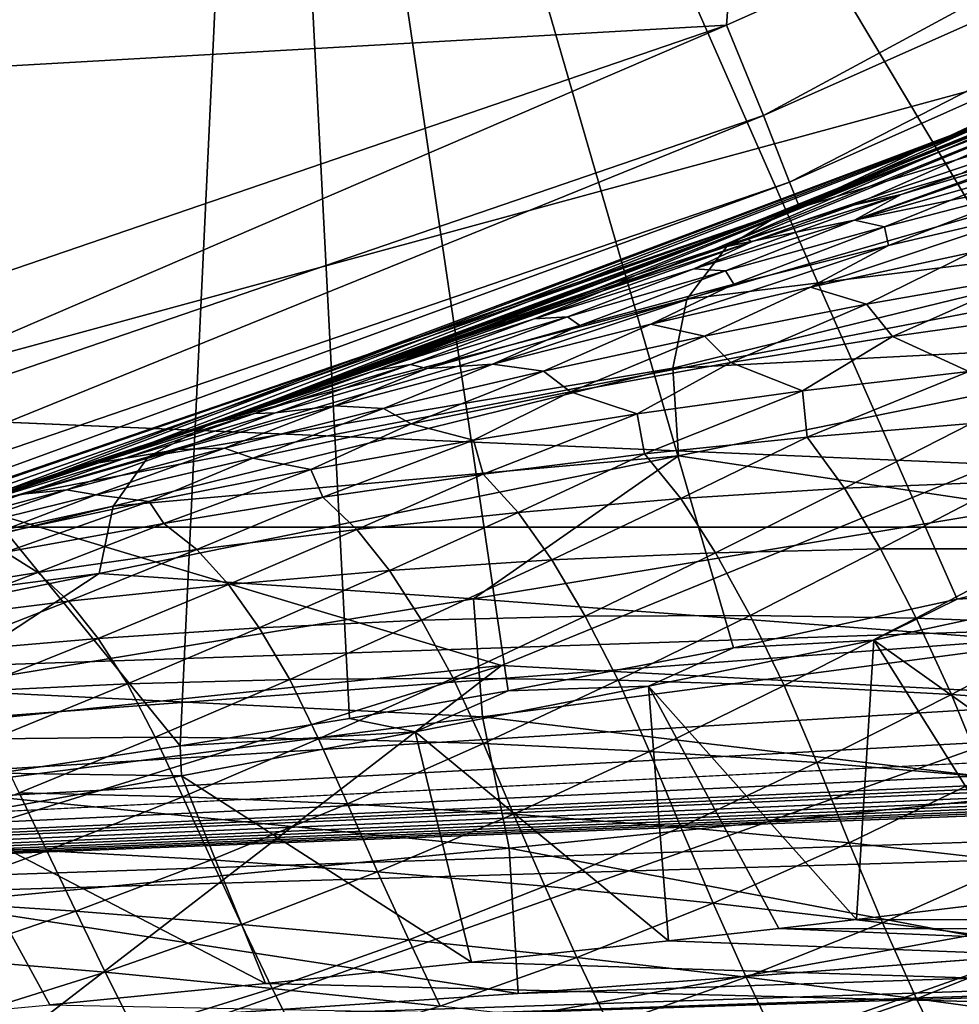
# Model space of a CAD drawing. Header units: metres. Extents: x -31 to 127, y -24 to 31.
# Tile 37 of 150: x 7.03 to 8.48, y -22.17 to -20.65. Entities that reach past the tile are written whole.
import ezdxf

# ---------------------------------------------------------------- set-up
doc = ezdxf.new("R2010")
doc.units = ezdxf.units.M
doc.layers.add('solid_12_381_041_XXX', color=7, linetype='CONTINUOUS')

msp = doc.modelspace()

# ---------------------------------------------------------------- linework, layer by layer
at = {"layer": 'solid_12_381_041_XXX'}
for points in [[(9.122144, -21.367107, 115.500305), (9.135918, -18.350693, 115.500305), (7.403194, -19.11655, 115.500305)], [(7.27843, -21.769327, 115.500305), (7.403194, -19.11655, 115.500305), (5.606978, -19.717615, 115.500305)], [(7.27843, -21.769327, 115.500305), (7.538489, -21.727497, 115.500305), (7.403194, -19.11655, 115.500305)], [(8.804585, -21.460516, 115.500305), (9.122144, -21.367107, 115.500305), (7.403194, -19.11655, 115.500305)], [(8.472178, -21.544373, 115.500305), (8.804585, -21.460516, 115.500305), (7.403194, -19.11655, 115.500305)], [(8.128832, -21.619204, 115.500305), (8.472178, -21.544373, 115.500305), (7.403194, -19.11655, 115.500305)], [(7.782401, -21.685312, 115.500305), (8.128832, -21.619204, 115.500305), (7.403194, -19.11655, 115.500305)], [(7.538489, -21.727497, 115.500305), (7.782401, -21.685312, 115.500305), (7.403194, -19.11655, 115.500305)], [(6.998413, -21.81144, 115.500305), (7.27843, -21.769327, 115.500305), (5.606978, -19.717615, 115.500305)], [(59.841751, -19.867161, 145.14682), (1.109345, -22.166018, 145.039566), (59.851875, -20.189493, 145.038406)], [(55.96352, -19.998268, 145.153839), (1.109345, -22.166018, 145.039566), (59.841751, -19.867161, 145.14682)], [(8.118036, -20.662416, 118.050301), (9.913651, -19.862581, 118.050301), (8.174651, -20.801237, 118.090416)], [(8.159722, -20.107365, 118.050301), (9.913651, -19.862581, 118.050301), (8.118036, -20.662416, 118.050301)], [(9.913651, -19.862581, 118.050301), (9.983535, -19.996136, 118.090416), (8.174651, -20.801237, 118.090416)], [(6.296499, -20.765976, 118.050301), (6.6438, -19.921343, 119.262741), (8.159722, -20.107365, 118.050301)], [(8.174651, -20.801237, 118.090416), (9.983535, -19.996136, 118.090416), (8.214863, -20.903564, 118.200302)], [(9.983535, -19.996136, 118.090416), (10.032644, -20.094501, 118.200302), (8.214863, -20.903564, 118.200302)], [(55.96352, -19.998268, 145.153839), (52.034374, -20.130415, 145.153961), (1.109345, -22.166018, 145.039566)], [(8.214863, -20.903564, 118.200302), (10.032644, -20.094501, 118.200302), (8.229561, -20.940973, 118.350304)], [(10.032644, -20.094501, 118.200302), (10.050595, -20.130463, 118.350304), (8.229561, -20.940973, 118.350304)], [(6.296499, -20.765976, 118.050301), (8.159722, -20.107365, 118.050301), (8.118036, -20.662416, 118.050301)], [(52.034374, -20.130415, 145.153961), (48.109386, -20.262423, 145.154083), (1.109345, -22.166018, 145.039566)], [(8.960603, -20.638741, 138.618103), (8.229561, -20.940973, 118.350304), (10.050595, -20.130463, 118.350304)], [(59.851875, -20.189493, 145.038406), (1.109345, -22.166018, 145.039566), (59.859264, -20.418592, 144.783661)], [(48.109386, -20.262423, 145.154083), (44.188553, -20.394289, 145.154205), (1.109345, -22.166018, 145.039566)], [(44.188553, -20.394289, 145.154205), (40.271873, -20.526016, 145.154312), (1.109345, -22.166018, 145.039566)], [(59.859264, -20.418592, 144.783661), (1.109345, -22.166018, 145.039566), (1.117308, -22.394527, 144.784851)], [(59.859264, -20.418592, 144.783661), (1.117308, -22.394527, 144.784851), (1.120382, -22.47504, 144.451126)], [(59.859264, -20.418592, 144.783661), (1.120382, -22.47504, 144.451126), (59.861588, -20.49943, 144.450089)], [(6.960508, -22.206192, 142.404053), (59.859268, -20.418762, 142.388962), (59.861588, -20.49943, 142.722702)], [(6.960508, -22.206192, 142.404053), (7.797689, -22.149824, 142.352554), (59.859268, -20.418762, 142.388962)], [(7.797689, -22.149824, 142.352554), (8.632456, -22.087568, 142.301193), (59.859268, -20.418762, 142.388962)], [(-12.581081, -20.43718, -4), (12.573285, -20.442173, -4), (10.797912, -21.433685, -4)], [(-12.581081, -20.43718, -4), (10.797912, -21.433685, -4), (-10.79584, -21.434721, -4)], [(1.120382, -22.47504, 144.451126), (1.8965, -22.448938, 142.68895), (59.861588, -20.49943, 142.722702)], [(59.861588, -20.49943, 144.450089), (1.120382, -22.47504, 144.451126), (59.861588, -20.49943, 142.722702)], [(1.8965, -22.448938, 142.68895), (2.746388, -22.416525, 142.640869), (59.861588, -20.49943, 142.722702)], [(2.746388, -22.416525, 142.640869), (3.594143, -22.382093, 142.59761), (59.861588, -20.49943, 142.722702)], [(3.594143, -22.382093, 142.59761), (4.439395, -22.344383, 142.551941), (59.861588, -20.49943, 142.722702)], [(4.439395, -22.344383, 142.551941), (5.282129, -22.30286, 142.504181), (59.861588, -20.49943, 142.722702)], [(5.282129, -22.30286, 142.504181), (6.122326, -22.25699, 142.454758), (59.861588, -20.49943, 142.722702)], [(6.122326, -22.25699, 142.454758), (6.960508, -22.206192, 142.404053), (59.861588, -20.49943, 142.722702)], [(40.271873, -20.526016, 145.154312), (36.359348, -20.657604, 145.154434), (1.109345, -22.166018, 145.039566)], [(9.394648, -20.516787, 145.265808), (5.001331, -21.712252, 145.155365), (8.912523, -21.580709, 145.155258)], [(5.522888, -20.650442, 145.257324), (5.001331, -21.712252, 145.155365), (9.394648, -20.516787, 145.265808)], [(9.160904, -20.55275, 100.502342), (8.450097, -20.855026, 101.170067), (8.628309, -20.779852, 100.164574)], [(8.829226, -20.711241, 101.660141), (8.450097, -20.855026, 101.170067), (9.160904, -20.55275, 100.502342)], [(9.094833, -20.604124, 139.048737), (8.205178, -20.950539, 138.838654), (8.960603, -20.638741, 138.618103)], [(9.094833, -20.604124, 139.048737), (8.906308, -20.736427, 139.462509), (8.205178, -20.950539, 138.838654)], [(8.960603, -20.638741, 138.618103), (8.205178, -20.950539, 138.838654), (8.229561, -20.940973, 118.350304)], [(36.359348, -20.657604, 145.154434), (32.450977, -20.789053, 145.154556), (1.109345, -22.166018, 145.039566)], [(6.254954, -21.29987, 118.050301), (8.118036, -20.662416, 118.050301), (6.301612, -21.44309, 118.090416)], [(6.296499, -20.765976, 118.050301), (8.118036, -20.662416, 118.050301), (6.254954, -21.29987, 118.050301)], [(8.118036, -20.662416, 118.050301), (8.174651, -20.801237, 118.090416), (6.301612, -21.44309, 118.090416)], [(8.838763, -20.690767), (6.949281, -21.399672), (9.633728, -20.88505)], [(7.032639, -21.372692, 101.656227), (6.949281, -21.399672), (8.838763, -20.690767)], [(7.201665, -21.316332, 101.507355), (7.032639, -21.372692, 101.656227), (8.838763, -20.690767)], [(7.366619, -21.25989, 101.36068), (7.201665, -21.316332, 101.507355), (8.838763, -20.690767)], [(8.005856, -21.027512, 100.762352), (7.366619, -21.25989, 101.36068), (8.838763, -20.690767)], [(8.628309, -20.779852, 100.164574), (8.005856, -21.027512, 100.762352), (8.838763, -20.690767)], [(8.829226, -20.711241, 101.660141), (8.099516, -21.006386, 102.306374), (8.450097, -20.855026, 101.170067)], [(8.149628, -20.990149, 102.369743), (8.099516, -21.006386, 102.306374), (8.829226, -20.711241, 101.660141)], [(8.31446, -20.938656, 102.576569), (8.149628, -20.990149, 102.369743), (8.829226, -20.711241, 101.660141)], [(8.479049, -20.890451, 102.780426), (8.31446, -20.938656, 102.576569), (8.829226, -20.711241, 101.660141)], [(8.118569, -21.00251, 139.291504), (8.205178, -20.950539, 138.838654), (8.906308, -20.736427, 139.462509)], [(8.118569, -21.00251, 139.291504), (8.906308, -20.736427, 139.462509), (8.881845, -20.844854, 139.9104)], [(8.450097, -20.855026, 101.170067), (8.005856, -21.027512, 100.762352), (8.628309, -20.779852, 100.164574)], [(32.450977, -20.789053, 145.154556), (30.352451, -20.859632, 145.154617), (1.109345, -22.166018, 145.039566)], [(6.301612, -21.44309, 118.090416), (8.174651, -20.801237, 118.090416), (6.33261, -21.548573, 118.200302)], [(8.174651, -20.801237, 118.090416), (8.214863, -20.903564, 118.200302), (6.33261, -21.548573, 118.200302)], [(8.3147, -20.962172, 103.011414), (8.618693, -20.85232, 102.950989), (8.669558, -20.839102, 103.012512)], [(8.3147, -20.962172, 103.011414), (8.669558, -20.839102, 103.012512), (8.563468, -20.891027, 103.203758)], [(8.450097, -20.855026, 101.170067), (7.731582, -21.131746, 101.834633), (8.005856, -21.027512, 100.762352)], [(7.915866, -21.067841, 102.072136), (7.731582, -21.131746, 101.834633), (8.450097, -20.855026, 101.170067)], [(7.978124, -21.0467, 102.151863), (7.915866, -21.067841, 102.072136), (8.450097, -20.855026, 101.170067)], [(8.099516, -21.006386, 102.306374), (7.978124, -21.0467, 102.151863), (8.450097, -20.855026, 101.170067)], [(8.056726, -21.08342, 139.758942), (8.881845, -20.844854, 139.9104), (8.89403, -20.979795, 140.352905)], [(8.118569, -21.00251, 139.291504), (8.881845, -20.844854, 139.9104), (8.056726, -21.08342, 139.758942)], [(8.38642, -20.922644, 102.770897), (8.618693, -20.85232, 102.950989), (8.3147, -20.962172, 103.011414)], [(8.38642, -20.922644, 102.770897), (8.479049, -20.890451, 102.780426), (8.618693, -20.85232, 102.950989)], [(30.352451, -20.859632, 145.154617), (28.531822, -20.920864, 145.154663), (1.109345, -22.166018, 145.039566)], [(6.949281, -21.399672), (7.772167, -21.646294), (9.633728, -20.88505)], [(8.718385, -21.696535, -0.07612), (9.633728, -20.88505), (7.772167, -21.646294)], [(6.33261, -21.548573, 118.200302), (8.214863, -20.903564, 118.200302), (6.34394, -21.587135, 118.350304)], [(8.214863, -20.903564, 118.200302), (8.229561, -20.940973, 118.350304), (6.34394, -21.587135, 118.350304)], [(8.38642, -20.922644, 102.770897), (8.31446, -20.938656, 102.576569), (8.479049, -20.890451, 102.780426)], [(8.3147, -20.962172, 103.011414), (8.563468, -20.891027, 103.203758), (8.36074, -20.972174, 103.343422)], [(8.563468, -20.891027, 103.203758), (8.606847, -20.908371, 103.532799), (8.36074, -20.972174, 103.343422)], [(8.36074, -20.972174, 103.343422), (8.606847, -20.908371, 103.532799), (8.366727, -21.000719, 103.64402)], [(8.606847, -20.908371, 103.532799), (8.606224, -20.944916, 103.827881), (8.366727, -21.000719, 103.64402)], [(28.531822, -20.920864, 145.154663), (24.599518, -21.053118, 145.154785), (1.109345, -22.166018, 145.039566)], [(8.38642, -20.922644, 102.770897), (8.3147, -20.962172, 103.011414), (8.067628, -21.036674, 102.816673)], [(8.156491, -20.995483, 102.590637), (8.38642, -20.922644, 102.770897), (8.067628, -21.036674, 102.816673)], [(8.156491, -20.995483, 102.590637), (8.31446, -20.938656, 102.576569), (8.38642, -20.922644, 102.770897)], [(6.402773, -21.569759, 139.47052), (6.34394, -21.587135, 118.350304), (8.229561, -20.940973, 118.350304)], [(6.65979, -21.491795, 139.371185), (6.402773, -21.569759, 139.47052), (8.229561, -20.940973, 118.350304)], [(7.330008, -21.272541, 139.126709), (6.65979, -21.491795, 139.371185), (8.229561, -20.940973, 118.350304)], [(7.43523, -21.235992, 139.090134), (7.330008, -21.272541, 139.126709), (8.229561, -20.940973, 118.350304)], [(8.205178, -20.950539, 138.838654), (7.43523, -21.235992, 139.090134), (8.229561, -20.940973, 118.350304)], [(8.156491, -20.995483, 102.590637), (8.149628, -20.990149, 102.369743), (8.31446, -20.938656, 102.576569)], [(8.247216, -21.06472, 103.847603), (8.366727, -21.000719, 103.64402), (8.606224, -20.944916, 103.827881)], [(8.494431, -21.011763, 104.038467), (8.247216, -21.06472, 103.847603), (8.606224, -20.944916, 103.827881)], [(8.118569, -21.00251, 139.291504), (7.43523, -21.235992, 139.090134), (8.205178, -20.950539, 138.838654)], [(8.067628, -21.036674, 102.816673), (8.3147, -20.962172, 103.011414), (8.116385, -21.039795, 103.15181)], [(8.3147, -20.962172, 103.011414), (8.36074, -20.972174, 103.343422), (8.116385, -21.039795, 103.15181)], [(8.035647, -21.189421, 140.226364), (8.89403, -20.979795, 140.352905), (8.93259, -21.143259, 140.781815)], [(8.056726, -21.08342, 139.758942), (8.89403, -20.979795, 140.352905), (8.035647, -21.189421, 140.226364)], [(8.116385, -21.039795, 103.15181), (8.36074, -20.972174, 103.343422), (8.12895, -21.060505, 103.45813)], [(8.36074, -20.972174, 103.343422), (8.366727, -21.000719, 103.64402), (8.12895, -21.060505, 103.45813)], [(7.927888, -21.070448, 102.408234), (8.099516, -21.006386, 102.306374), (8.149628, -20.990149, 102.369743)], [(7.927888, -21.070448, 102.408234), (8.149628, -20.990149, 102.369743), (8.156491, -20.995483, 102.590637)], [(8.118569, -21.00251, 139.291504), (7.330008, -21.272541, 139.126709), (7.43523, -21.235992, 139.090134)], [(8.118569, -21.00251, 139.291504), (8.056726, -21.08342, 139.758942), (7.330008, -21.272541, 139.126709)], [(8.156491, -20.995483, 102.590637), (8.067628, -21.036674, 102.816673), (7.822137, -21.113823, 102.619591)], [(7.927888, -21.070448, 102.408234), (8.156491, -20.995483, 102.590637), (7.822137, -21.113823, 102.619591)], [(7.927888, -21.070448, 102.408234), (7.978124, -21.0467, 102.151863), (8.099516, -21.006386, 102.306374)], [(8.001841, -21.122009, 103.654716), (8.12895, -21.060505, 103.45813), (8.366727, -21.000719, 103.64402)], [(8.247216, -21.06472, 103.847603), (8.001841, -21.122009, 103.654716), (8.366727, -21.000719, 103.64402)], [(8.333223, -21.091249, 104.212296), (8.247216, -21.06472, 103.847603), (8.494431, -21.011763, 104.038467)], [(8.584516, -21.04702, 104.404099), (8.333223, -21.091249, 104.212296), (8.494431, -21.011763, 104.038467)], [(7.549683, -21.195755, 101.598732), (7.366619, -21.25989, 101.36068), (8.005856, -21.027512, 100.762352)], [(7.731582, -21.131746, 101.834633), (7.549683, -21.195755, 101.598732), (8.005856, -21.027512, 100.762352)], [(7.822137, -21.113823, 102.619591), (8.067628, -21.036674, 102.816673), (7.873669, -21.110571, 102.958031)], [(8.067628, -21.036674, 102.816673), (8.116385, -21.039795, 103.15181), (7.873669, -21.110571, 102.958031)], [(7.873669, -21.110571, 102.958031), (8.116385, -21.039795, 103.15181), (7.892784, -21.123705, 103.270309)], [(8.116385, -21.039795, 103.15181), (8.12895, -21.060505, 103.45813), (7.892784, -21.123705, 103.270309)], [(24.599518, -21.053118, 145.154785), (20.671434, -21.185228, 145.154907), (1.109345, -22.166018, 145.039566)], [(7.700402, -21.14683, 102.224014), (7.978124, -21.0467, 102.151863), (7.927888, -21.070448, 102.408234)], [(7.781158, -21.115284, 101.992744), (7.978124, -21.0467, 102.151863), (7.700402, -21.14683, 102.224014)], [(7.781158, -21.115284, 101.992744), (7.915866, -21.067841, 102.072136), (7.978124, -21.0467, 102.151863)], [(8.372941, -21.14053, 104.542953), (8.333223, -21.091249, 104.212296), (8.584516, -21.04702, 104.404099)], [(8.623373, -21.105639, 104.732262), (8.372941, -21.14053, 104.542953), (8.584516, -21.04702, 104.404099)], [(7.927888, -21.070448, 102.408234), (7.822137, -21.113823, 102.619591), (7.577984, -21.192822, 102.420494)], [(7.700402, -21.14683, 102.224014), (7.927888, -21.070448, 102.408234), (7.577984, -21.192822, 102.420494)], [(7.781158, -21.115284, 101.992744), (7.731582, -21.131746, 101.834633), (7.915866, -21.067841, 102.072136)], [(7.758175, -21.183058, 103.459946), (7.892784, -21.123705, 103.270309), (8.12895, -21.060505, 103.45813)], [(8.001841, -21.122009, 103.654716), (7.758175, -21.183058, 103.459946), (8.12895, -21.060505, 103.45813)], [(8.083924, -21.14044, 104.018417), (8.001841, -21.122009, 103.654716), (8.247216, -21.06472, 103.847603)], [(8.333223, -21.091249, 104.212296), (8.083924, -21.14044, 104.018417), (8.247216, -21.06472, 103.847603)], [(7.22944, -21.325426, 139.612244), (7.330008, -21.272541, 139.126709), (8.056726, -21.08342, 139.758942)], [(7.22944, -21.325426, 139.612244), (8.056726, -21.08342, 139.758942), (8.035647, -21.189421, 140.226364)], [(8.12456, -21.180649, 104.351593), (8.083924, -21.14044, 104.018417), (8.333223, -21.091249, 104.212296)], [(8.372941, -21.14053, 104.542953), (8.12456, -21.180649, 104.351593), (8.333223, -21.091249, 104.212296)], [(7.781158, -21.115284, 101.992744), (7.700402, -21.14683, 102.224014), (7.473704, -21.223797, 102.038567)], [(7.585135, -21.183863, 101.833488), (7.781158, -21.115284, 101.992744), (7.473704, -21.223797, 102.038567)], [(7.577984, -21.192822, 102.420494), (7.822137, -21.113823, 102.619591), (7.632463, -21.183838, 102.762177)], [(7.585135, -21.183863, 101.833488), (7.731582, -21.131746, 101.834633), (7.781158, -21.115284, 101.992744)], [(7.632463, -21.183838, 102.762177), (7.873669, -21.110571, 102.958031), (7.658118, -21.189754, 103.08065)], [(7.822137, -21.113823, 102.619591), (7.873669, -21.110571, 102.958031), (7.632463, -21.183838, 102.762177)], [(7.873669, -21.110571, 102.958031), (7.892784, -21.123705, 103.270309), (7.658118, -21.189754, 103.08065)], [(8.490428, -21.194237, 104.931267), (8.372941, -21.14053, 104.542953), (8.623373, -21.105639, 104.732262)], [(7.758175, -21.183058, 103.459946), (7.658118, -21.189754, 103.08065), (7.892784, -21.123705, 103.270309)], [(7.836476, -21.194056, 103.822647), (7.758175, -21.183058, 103.459946), (8.001841, -21.122009, 103.654716)], [(8.083924, -21.14044, 104.018417), (7.836476, -21.194056, 103.822647), (8.001841, -21.122009, 103.654716)], [(7.585135, -21.183863, 101.833488), (7.549683, -21.195755, 101.598732), (7.731582, -21.131746, 101.834633)], [(7.878087, -21.225533, 104.158363), (7.836476, -21.194056, 103.822647), (8.083924, -21.14044, 104.018417)], [(8.12456, -21.180649, 104.351593), (7.878087, -21.225533, 104.158363), (8.083924, -21.14044, 104.018417)], [(8.035647, -21.189421, 140.226364), (8.93259, -21.143259, 140.781815), (8.044173, -21.323841, 140.685043)], [(8.044173, -21.323841, 140.685043), (8.93259, -21.143259, 140.781815), (8.573932, -21.403666, 141.16217)], [(8.234559, -21.224195, 104.737473), (8.12456, -21.180649, 104.351593), (8.372941, -21.14053, 104.542953)], [(8.490428, -21.194237, 104.931267), (8.234559, -21.224195, 104.737473), (8.372941, -21.14053, 104.542953)], [(7.700402, -21.14683, 102.224014), (7.577984, -21.192822, 102.420494), (7.334746, -21.272757, 102.220116)], [(7.473704, -21.223797, 102.038567), (7.700402, -21.14683, 102.224014), (7.334746, -21.272757, 102.220116)], [(20.671434, -21.185228, 145.154907), (16.747574, -21.317198, 145.155014), (1.109345, -22.166018, 145.039566)], [(7.175231, -21.401209, 140.103851), (8.035647, -21.189421, 140.226364), (8.044173, -21.323841, 140.685043)], [(7.22944, -21.325426, 139.612244), (8.035647, -21.189421, 140.226364), (7.175231, -21.401209, 140.103851)], [(7.585135, -21.183863, 101.833488), (7.473704, -21.223797, 102.038567), (7.247461, -21.300508, 101.852493)], [(7.389433, -21.251947, 101.673706), (7.585135, -21.183863, 101.833488), (7.247461, -21.300508, 101.852493)], [(7.389433, -21.251947, 101.673706), (7.549683, -21.195755, 101.598732), (7.585135, -21.183863, 101.833488)], [(7.392465, -21.258856, 102.564697), (7.632463, -21.183838, 102.762177), (7.424796, -21.25807, 102.889328)], [(7.577984, -21.192822, 102.420494), (7.632463, -21.183838, 102.762177), (7.392465, -21.258856, 102.564697)], [(7.632463, -21.183838, 102.762177), (7.658118, -21.189754, 103.08065), (7.424796, -21.25807, 102.889328)], [(7.516088, -21.247292, 103.263412), (7.424796, -21.25807, 102.889328), (7.658118, -21.189754, 103.08065)], [(7.758175, -21.183058, 103.459946), (7.516088, -21.247292, 103.263412), (7.658118, -21.189754, 103.08065)], [(7.590734, -21.251562, 103.625153), (7.516088, -21.247292, 103.263412), (7.758175, -21.183058, 103.459946)], [(7.836476, -21.194056, 103.822647), (7.590734, -21.251562, 103.625153), (7.758175, -21.183058, 103.459946)], [(7.980821, -21.259602, 104.541618), (7.878087, -21.225533, 104.158363), (8.12456, -21.180649, 104.351593)], [(8.234559, -21.224195, 104.737473), (7.980821, -21.259602, 104.541618), (8.12456, -21.180649, 104.351593)], [(7.334746, -21.272757, 102.220116), (7.577984, -21.192822, 102.420494), (7.392465, -21.258856, 102.564697)], [(7.389433, -21.251947, 101.673706), (7.366619, -21.25989, 101.36068), (7.549683, -21.195755, 101.598732)], [(7.633374, -21.274714, 103.963463), (7.590734, -21.251562, 103.625153), (7.836476, -21.194056, 103.822647)], [(7.878087, -21.225533, 104.158363), (7.633374, -21.274714, 103.963463), (7.836476, -21.194056, 103.822647)], [(8.241851, -21.295116, 105.041405), (8.234559, -21.224195, 104.737473), (8.490428, -21.194237, 104.931267)], [(8.493943, -21.274622, 105.230255), (8.241851, -21.295116, 105.041405), (8.490428, -21.194237, 104.931267)], [(7.247461, -21.300508, 101.852493), (7.473704, -21.223797, 102.038567), (7.334746, -21.272757, 102.220116)], [(7.729053, -21.300014, 104.343925), (7.633374, -21.274714, 103.963463), (7.878087, -21.225533, 104.158363)], [(7.980821, -21.259602, 104.541618), (7.729053, -21.300014, 104.343925), (7.878087, -21.225533, 104.158363)], [(7.991861, -21.321039, 104.850533), (7.980821, -21.259602, 104.541618), (8.234559, -21.224195, 104.737473)], [(8.241851, -21.295116, 105.041405), (7.991861, -21.321039, 104.850533), (8.234559, -21.224195, 104.737473)], [(7.389433, -21.251947, 101.673706), (7.201665, -21.316332, 101.507355), (7.366619, -21.25989, 101.36068)], [(7.389433, -21.251947, 101.673706), (7.247461, -21.300508, 101.852493), (7.201665, -21.316332, 101.507355)], [(7.516088, -21.247292, 103.263412), (7.275397, -21.314119, 103.065353), (7.424796, -21.25807, 102.889328)], [(7.346557, -21.312424, 103.426094), (7.275397, -21.314119, 103.065353), (7.516088, -21.247292, 103.263412)], [(7.590734, -21.251562, 103.625153), (7.346557, -21.312424, 103.426094), (7.516088, -21.247292, 103.263412)], [(7.390278, -21.327726, 103.767082), (7.346557, -21.312424, 103.426094), (7.590734, -21.251562, 103.625153)], [(7.633374, -21.274714, 103.963463), (7.390278, -21.327726, 103.767082), (7.590734, -21.251562, 103.625153)], [(7.15324, -21.334837, 102.366302), (7.392465, -21.258856, 102.564697), (7.192468, -21.328014, 102.696854)], [(7.334746, -21.272757, 102.220116), (7.392465, -21.258856, 102.564697), (7.15324, -21.334837, 102.366302)], [(7.275397, -21.314119, 103.065353), (7.192468, -21.328014, 102.696854), (7.424796, -21.25807, 102.889328)], [(7.392465, -21.258856, 102.564697), (7.424796, -21.25807, 102.889328), (7.192468, -21.328014, 102.696854)], [(7.743839, -21.352034, 104.657852), (7.729053, -21.300014, 104.343925), (7.980821, -21.259602, 104.541618)], [(7.991861, -21.321039, 104.850533), (7.743839, -21.352034, 104.657852), (7.980821, -21.259602, 104.541618)], [(7.22944, -21.325426, 139.612244), (6.65979, -21.491795, 139.371185), (7.330008, -21.272541, 139.126709)], [(7.091986, -21.352705, 102.019218), (7.334746, -21.272757, 102.220116), (7.15324, -21.334837, 102.366302)], [(7.247461, -21.300508, 101.852493), (7.334746, -21.272757, 102.220116), (7.091986, -21.352705, 102.019218)], [(7.4791, -21.344994, 104.144638), (7.390278, -21.327726, 103.767082), (7.633374, -21.274714, 103.963463)], [(7.729053, -21.300014, 104.343925), (7.4791, -21.344994, 104.144638), (7.633374, -21.274714, 103.963463)], [(8.299273, -21.373934, 105.3825), (8.241851, -21.295116, 105.041405), (8.493943, -21.274622, 105.230255)], [(8.553106, -21.363684, 105.569443), (8.299273, -21.373934, 105.3825), (8.493943, -21.274622, 105.230255)], [(8.047541, -21.389778, 105.193466), (7.991861, -21.321039, 104.850533), (8.241851, -21.295116, 105.041405)], [(8.299273, -21.373934, 105.3825), (8.047541, -21.389778, 105.193466), (8.241851, -21.295116, 105.041405)], [(7.247461, -21.300508, 101.852493), (7.032639, -21.372692, 101.656227), (7.201665, -21.316332, 101.507355)], [(7.247461, -21.300508, 101.852493), (7.091986, -21.352705, 102.019218), (7.032639, -21.372692, 101.656227)], [(7.346557, -21.312424, 103.426094), (7.103723, -21.376087, 103.225754), (7.275397, -21.314119, 103.065353)], [(7.148647, -21.384106, 103.56942), (7.103723, -21.376087, 103.225754), (7.346557, -21.312424, 103.426094)], [(7.390278, -21.327726, 103.767082), (7.148647, -21.384106, 103.56942), (7.346557, -21.312424, 103.426094)], [(7.497636, -21.387733, 104.463593), (7.4791, -21.344994, 104.144638), (7.729053, -21.300014, 104.343925)], [(7.743839, -21.352034, 104.657852), (7.497636, -21.387733, 104.463593), (7.729053, -21.300014, 104.343925)], [(16.747574, -21.317198, 145.155014), (12.827937, -21.449024, 145.155136), (1.109345, -22.166018, 145.039566)], [(7.22944, -21.325426, 139.612244), (6.402773, -21.569759, 139.47052), (6.65979, -21.491795, 139.371185)], [(7.22944, -21.325426, 139.612244), (7.175231, -21.401209, 140.103851), (6.402773, -21.569759, 139.47052)], [(7.275397, -21.314119, 103.065353), (7.035715, -21.3829, 102.866302), (7.192468, -21.328014, 102.696854)], [(7.103723, -21.376087, 103.225754), (7.035715, -21.3829, 102.866302), (7.275397, -21.314119, 103.065353)], [(7.230803, -21.394102, 103.943962), (7.148647, -21.384106, 103.56942), (7.390278, -21.327726, 103.767082)], [(7.154085, -21.504974, 140.591553), (8.044173, -21.323841, 140.685043), (7.729048, -21.543631, 141.105545)], [(7.175231, -21.401209, 140.103851), (8.044173, -21.323841, 140.685043), (7.154085, -21.504974, 140.591553)], [(7.4791, -21.344994, 104.144638), (7.230803, -21.394102, 103.943962), (7.390278, -21.327726, 103.767082)], [(8.044173, -21.323841, 140.685043), (8.573932, -21.403666, 141.16217), (7.729048, -21.543631, 141.105545)], [(7.797865, -21.410936, 105.00251), (7.743839, -21.352034, 104.657852), (7.991861, -21.321039, 104.850533)], [(8.047541, -21.389778, 105.193466), (7.797865, -21.410936, 105.00251), (7.991861, -21.321039, 104.850533)], [(6.914352, -21.410988, 102.167717), (7.15324, -21.334837, 102.366302), (6.960733, -21.398933, 102.503853)], [(7.091986, -21.352705, 102.019218), (7.15324, -21.334837, 102.366302), (6.914352, -21.410988, 102.167717)], [(7.035715, -21.3829, 102.866302), (6.960733, -21.398933, 102.503853), (7.192468, -21.328014, 102.696854)], [(7.15324, -21.334837, 102.366302), (7.192468, -21.328014, 102.696854), (6.960733, -21.398933, 102.503853)], [(7.091986, -21.352705, 102.019218), (6.859687, -21.428829, 101.807167), (7.032639, -21.372692, 101.656227)], [(7.091986, -21.352705, 102.019218), (6.914352, -21.410988, 102.167717), (6.859687, -21.428829, 101.807167)], [(7.253107, -21.427776, 104.267975), (7.230803, -21.394102, 103.943962), (7.4791, -21.344994, 104.144638)], [(7.497636, -21.387733, 104.463593), (7.253107, -21.427776, 104.267975), (7.4791, -21.344994, 104.144638)], [(7.550106, -21.437092, 104.809868), (7.497636, -21.387733, 104.463593), (7.743839, -21.352034, 104.657852)], [(7.797865, -21.410936, 105.00251), (7.550106, -21.437092, 104.809868), (7.743839, -21.352034, 104.657852)], [(7.032639, -21.372692, 101.656227), (6.859687, -21.428829, 101.807167), (6.949281, -21.399672)], [(8.354753, -21.467165, 105.721649), (8.299273, -21.373934, 105.3825), (8.553106, -21.363684, 105.569443)], [(8.610367, -21.46714, 105.906403), (8.354753, -21.467165, 105.721649), (8.553106, -21.363684, 105.569443)], [(7.035715, -21.3829, 102.866302), (6.796612, -21.45298, 102.666885), (6.960733, -21.398933, 102.503853)], [(6.861837, -21.441948, 103.024673), (6.796612, -21.45298, 102.666885), (7.035715, -21.3829, 102.866302)], [(7.103723, -21.376087, 103.225754), (6.861837, -21.441948, 103.024673), (7.035715, -21.3829, 102.866302)], [(6.908226, -21.443361, 103.370796), (6.861837, -21.441948, 103.024673), (7.103723, -21.376087, 103.225754)], [(7.148647, -21.384106, 103.56942), (6.908226, -21.443361, 103.370796), (7.103723, -21.376087, 103.225754)], [(6.983997, -21.446899, 103.742142), (6.908226, -21.443361, 103.370796), (7.148647, -21.384106, 103.56942)], [(7.230803, -21.394102, 103.943962), (6.983997, -21.446899, 103.742142), (7.148647, -21.384106, 103.56942)], [(7.304118, -21.467932, 104.615768), (7.253107, -21.427776, 104.267975), (7.497636, -21.387733, 104.463593)], [(7.550106, -21.437092, 104.809868), (7.304118, -21.467932, 104.615768), (7.497636, -21.387733, 104.463593)], [(8.101171, -21.472857, 105.534752), (8.047541, -21.389778, 105.193466), (8.299273, -21.373934, 105.3825)], [(8.354753, -21.467165, 105.721649), (8.101171, -21.472857, 105.534752), (8.299273, -21.373934, 105.3825)], [(6.949281, -21.399672), (5.01194, -21.934269), (7.772167, -21.646294)], [(6.31454, -21.614473, 139.983902), (6.402773, -21.569759, 139.47052), (7.175231, -21.401209, 140.103851)], [(6.31454, -21.614473, 139.983902), (7.175231, -21.401209, 140.103851), (7.154085, -21.504974, 140.591553)], [(7.010102, -21.471802, 104.071228), (6.983997, -21.446899, 103.742142), (7.230803, -21.394102, 103.943962)], [(7.253107, -21.427776, 104.267975), (7.010102, -21.471802, 104.071228), (7.230803, -21.394102, 103.943962)], [(7.849672, -21.483992, 105.345833), (7.797865, -21.410936, 105.00251), (8.047541, -21.389778, 105.193466)], [(8.101171, -21.472857, 105.534752), (7.849672, -21.483992, 105.345833), (8.047541, -21.389778, 105.193466)], [(7.600175, -21.500319, 105.155083), (7.550106, -21.437092, 104.809868), (7.797865, -21.410936, 105.00251)], [(7.849672, -21.483992, 105.345833), (7.600175, -21.500319, 105.155083), (7.797865, -21.410936, 105.00251)], [(7.729048, -21.543631, 141.105545), (8.573932, -21.403666, 141.16217), (8.612805, -21.610254, 141.564301)], [(-10.79584, -21.434721, -4), (10.797912, -21.433685, -4), (8.94715, -22.269287, -4)], [(7.05976, -21.503143, 104.420448), (7.010102, -21.471802, 104.071228), (7.253107, -21.427776, 104.267975)], [(7.304118, -21.467932, 104.615768), (7.05976, -21.503143, 104.420448), (7.253107, -21.427776, 104.267975)], [(-10.79584, -21.434721, -4), (8.94715, -22.269287, -4), (-8.934976, -22.274052, -4)], [(7.352543, -21.521574, 104.962753), (7.304118, -21.467932, 104.615768), (7.550106, -21.437092, 104.809868)], [(7.600175, -21.500319, 105.155083), (7.352543, -21.521574, 104.962753), (7.550106, -21.437092, 104.809868)], [(12.827937, -21.449024, 145.155136), (8.912523, -21.580709, 145.155258), (1.109345, -22.166018, 145.039566)], [(8.698421, -21.530716, 115.47435), (8.804585, -21.460516, 115.500305), (8.472178, -21.544373, 115.500305)], [(7.05976, -21.503143, 104.420448), (6.816886, -21.542414, 104.224136), (7.010102, -21.471802, 104.071228)], [(7.106636, -21.547491, 104.769081), (7.05976, -21.503143, 104.420448), (7.304118, -21.467932, 104.615768)], [(7.352543, -21.521574, 104.962753), (7.106636, -21.547491, 104.769081), (7.304118, -21.467932, 104.615768)], [(7.900724, -21.570293, 105.687874), (7.849672, -21.483992, 105.345833), (8.101171, -21.472857, 105.534752)], [(8.154128, -21.569099, 105.874413), (7.900724, -21.570293, 105.687874), (8.101171, -21.472857, 105.534752)], [(8.154128, -21.569099, 105.874413), (8.101171, -21.472857, 105.534752), (8.354753, -21.467165, 105.721649)], [(8.409555, -21.573359, 106.058838), (8.154128, -21.569099, 105.874413), (8.354753, -21.467165, 105.721649)], [(8.409555, -21.573359, 106.058838), (8.354753, -21.467165, 105.721649), (8.610367, -21.46714, 105.906403)], [(8.666938, -21.583246, 106.241043), (8.409555, -21.573359, 106.058838), (8.610367, -21.46714, 105.906403)], [(7.649369, -21.576756, 105.499382), (7.600175, -21.500319, 105.155083), (7.849672, -21.483992, 105.345833)], [(7.900724, -21.570293, 105.687874), (7.649369, -21.576756, 105.499382), (7.849672, -21.483992, 105.345833)], [(6.264012, -21.686169, 140.499893), (7.154085, -21.504974, 140.591553), (6.883785, -21.682329, 141.050568)], [(6.31454, -21.614473, 139.983902), (7.154085, -21.504974, 140.591553), (6.264012, -21.686169, 140.499893)], [(6.862317, -21.577808, 104.574287), (6.816886, -21.542414, 104.224136), (7.05976, -21.503143, 104.420448)], [(7.106636, -21.547491, 104.769081), (6.862317, -21.577808, 104.574287), (7.05976, -21.503143, 104.420448)], [(7.154085, -21.504974, 140.591553), (7.729048, -21.543631, 141.105545), (6.883785, -21.682329, 141.050568)], [(7.39996, -21.58828, 105.309143), (7.352543, -21.521574, 104.962753), (7.600175, -21.500319, 105.155083)], [(7.649369, -21.576756, 105.499382), (7.39996, -21.58828, 105.309143), (7.600175, -21.500319, 105.155083)], [(7.152362, -21.60465, 105.117416), (7.106636, -21.547491, 104.769081), (7.352543, -21.521574, 104.962753)], [(7.39996, -21.58828, 105.309143), (7.152362, -21.60465, 105.117416), (7.352543, -21.521574, 104.962753)], [(8.344074, -21.607254, 115.477081), (8.698421, -21.530716, 115.47435), (8.472178, -21.544373, 115.500305)], [(8.854107, -21.969023, 115.28727), (8.698421, -21.530716, 115.47435), (8.344074, -21.607254, 115.477081)], [(6.906446, -21.625658, 104.924431), (6.862317, -21.577808, 104.574287), (7.106636, -21.547491, 104.769081)], [(6.883785, -21.682329, 141.050568), (7.729048, -21.543631, 141.105545), (7.742766, -21.724855, 141.542313)], [(7.152362, -21.60465, 105.117416), (6.906446, -21.625658, 104.924431), (7.106636, -21.547491, 104.769081)], [(7.729048, -21.543631, 141.105545), (8.612805, -21.610254, 141.564301), (7.742766, -21.724855, 141.542313)], [(8.344074, -21.607254, 115.477081), (8.472178, -21.544373, 115.500305), (8.128832, -21.619204, 115.500305)], [(7.951287, -21.668653, 106.028786), (7.900724, -21.570293, 105.687874), (8.154128, -21.569099, 105.874413)], [(8.20657, -21.676987, 106.212578), (7.951287, -21.668653, 106.028786), (8.154128, -21.569099, 105.874413)], [(8.20657, -21.676987, 106.212578), (8.154128, -21.569099, 105.874413), (8.409555, -21.573359, 106.058838)], [(8.912523, -21.580709, 145.155258), (5.001331, -21.712252, 145.155365), (1.109345, -22.166018, 145.039566)], [(7.446737, -21.66745, 105.655144), (7.39996, -21.58828, 105.309143), (7.649369, -21.576756, 105.499382)], [(7.698011, -21.66552, 105.842911), (7.446737, -21.66745, 105.655144), (7.649369, -21.576756, 105.499382)], [(7.698011, -21.66552, 105.842911), (7.649369, -21.576756, 105.499382), (7.900724, -21.570293, 105.687874)], [(7.951287, -21.668653, 106.028786), (7.698011, -21.66552, 105.842911), (7.900724, -21.570293, 105.687874)], [(8.463791, -21.690639, 106.394157), (8.20657, -21.676987, 106.212578), (8.409555, -21.573359, 106.058838)], [(8.463791, -21.690639, 106.394157), (8.409555, -21.573359, 106.058838), (8.666938, -21.583246, 106.241043)], [(8.722881, -21.709732, 106.573395), (8.463791, -21.690639, 106.394157), (8.666938, -21.583246, 106.241043)], [(7.197351, -21.67429, 105.465714), (7.152362, -21.60465, 105.117416), (7.39996, -21.58828, 105.309143)], [(7.446737, -21.66745, 105.655144), (7.197351, -21.67429, 105.465714), (7.39996, -21.58828, 105.309143)], [(6.949725, -21.685879, 105.274864), (6.906446, -21.625658, 104.924431), (7.152362, -21.60465, 105.117416)], [(7.197351, -21.67429, 105.465714), (6.949725, -21.685879, 105.274864), (7.152362, -21.60465, 105.117416)], [(7.742766, -21.724855, 141.542313), (8.612805, -21.610254, 141.564301), (8.674545, -21.836199, 141.942795)], [(7.997988, -21.677774, 115.475311), (8.344074, -21.607254, 115.477081), (8.128832, -21.619204, 115.500305)], [(8.317745, -22.036102, 115.267975), (8.344074, -21.607254, 115.477081), (7.997988, -21.677774, 115.475311)], [(8.317745, -22.036102, 115.267975), (8.592428, -22.003077, 115.278351), (8.344074, -21.607254, 115.477081)], [(8.592428, -22.003077, 115.278351), (8.854107, -21.969023, 115.28727), (8.344074, -21.607254, 115.477081)], [(7.997988, -21.677774, 115.475311), (8.128832, -21.619204, 115.500305), (7.782401, -21.685312, 115.500305)], [(5.01194, -21.934269), (5.859378, -22.241089), (7.772167, -21.646294)], [(6.846982, -22.357744, -0.07612), (7.772167, -21.646294), (5.859378, -22.241089)], [(6.846982, -22.357744, -0.07612), (8.718385, -21.696535, -0.07612), (7.772167, -21.646294)], [(6.990452, -21.758766, 105.627693), (6.949725, -21.685879, 105.274864), (7.197351, -21.67429, 105.465714)], [(7.239876, -21.756447, 105.81604), (6.990452, -21.758766, 105.627693), (7.197351, -21.67429, 105.465714)], [(7.239876, -21.756447, 105.81604), (7.197351, -21.67429, 105.465714), (7.446737, -21.66745, 105.655144)], [(7.491129, -21.758852, 106.0028), (7.239876, -21.756447, 105.81604), (7.446737, -21.66745, 105.655144)], [(7.491129, -21.758852, 106.0028), (7.446737, -21.66745, 105.655144), (7.698011, -21.66552, 105.842911)], [(7.744326, -21.766079, 106.187706), (7.491129, -21.758852, 106.0028), (7.698011, -21.66552, 105.842911)], [(7.744326, -21.766079, 106.187706), (7.698011, -21.66552, 105.842911), (7.951287, -21.668653, 106.028786)], [(7.999504, -21.77821, 106.370583), (7.744326, -21.766079, 106.187706), (7.951287, -21.668653, 106.028786)], [(7.999504, -21.77821, 106.370583), (7.951287, -21.668653, 106.028786), (8.20657, -21.676987, 106.212578)], [(6.883785, -21.682329, 141.050568), (7.742766, -21.724855, 141.542313), (6.873115, -21.836367, 141.521286)], [(7.639717, -21.747885, 115.468269), (7.782401, -21.685312, 115.500305), (7.538489, -21.727497, 115.500305)], [(7.639717, -21.747885, 115.468269), (7.997988, -21.677774, 115.475311), (7.782401, -21.685312, 115.500305)], [(8.028844, -22.06913, 115.25573), (7.997988, -21.677774, 115.475311), (7.639717, -21.747885, 115.468269)], [(8.1981, -22.050013, 115.263054), (8.317745, -22.036102, 115.267975), (7.997988, -21.677774, 115.475311)], [(8.028844, -22.06913, 115.25573), (8.1981, -22.050013, 115.263054), (7.997988, -21.677774, 115.475311)], [(8.256598, -21.795292, 106.551262), (7.999504, -21.77821, 106.370583), (8.20657, -21.676987, 106.212578)], [(8.256598, -21.795292, 106.551262), (8.20657, -21.676987, 106.212578), (8.463791, -21.690639, 106.394157)], [(8.515536, -21.817375, 106.729591), (8.256598, -21.795292, 106.551262), (8.463791, -21.690639, 106.394157)], [(8.515536, -21.817375, 106.729591), (8.463791, -21.690639, 106.394157), (8.722881, -21.709732, 106.573395)], [(8.839452, -21.997822, -0.293171), (8.718385, -21.696535, -0.07612), (6.846982, -22.357744, -0.07612)], [(6.873115, -21.836367, 141.521286), (7.742766, -21.724855, 141.542313), (7.783875, -21.926603, 141.958588)], [(7.639717, -21.747885, 115.468269), (7.538489, -21.727497, 115.500305), (7.27843, -21.769327, 115.500305)], [(7.742766, -21.724855, 141.542313), (8.674545, -21.836199, 141.942795), (7.783875, -21.926603, 141.958588)], [(7.280642, -21.815535, 115.456024), (7.639717, -21.747885, 115.468269), (7.27843, -21.769327, 115.500305)], [(7.726031, -22.101757, 115.241638), (7.639717, -21.747885, 115.468269), (7.280642, -21.815535, 115.456024)], [(7.726031, -22.101757, 115.241638), (8.028844, -22.06913, 115.25573), (7.639717, -21.747885, 115.468269)], [(7.031066, -21.841608, 105.979103), (6.990452, -21.758766, 105.627693), (7.239876, -21.756447, 105.81604)], [(7.282329, -21.847958, 106.164612), (7.031066, -21.841608, 105.979103), (7.239876, -21.756447, 105.81604)], [(7.282329, -21.847958, 106.164612), (7.239876, -21.756447, 105.81604), (7.491129, -21.758852, 106.0028)], [(7.535472, -21.858847, 106.348335), (7.282329, -21.847958, 106.164612), (7.491129, -21.758852, 106.0028)], [(7.535472, -21.858847, 106.348335), (7.491129, -21.758852, 106.0028), (7.744326, -21.766079, 106.187706)], [(7.790559, -21.874296, 106.530052), (7.535472, -21.858847, 106.348335), (7.744326, -21.766079, 106.187706)], [(7.790559, -21.874296, 106.530052), (7.744326, -21.766079, 106.187706), (7.999504, -21.77821, 106.370583)], [(7.280642, -21.815535, 115.456024), (7.27843, -21.769327, 115.500305), (6.998413, -21.81144, 115.500305)], [(8.047533, -21.894279, 106.709595), (7.790559, -21.874296, 106.530052), (7.999504, -21.77821, 106.370583)], [(8.047533, -21.894279, 106.709595), (7.999504, -21.77821, 106.370583), (8.256598, -21.795292, 106.551262)], [(8.30632, -21.918758, 106.886818), (8.047533, -21.894279, 106.709595), (8.256598, -21.795292, 106.551262)], [(8.30632, -21.918758, 106.886818), (8.256598, -21.795292, 106.551262), (8.515536, -21.817375, 106.729591)], [(6.920301, -21.880556, 115.439079), (7.280642, -21.815535, 115.456024), (6.998413, -21.81144, 115.500305)], [(7.409343, -22.134428, 115.225441), (7.280642, -21.815535, 115.456024), (6.920301, -21.880556, 115.439079)], [(7.409343, -22.134428, 115.225441), (7.726031, -22.101757, 115.241638), (7.280642, -21.815535, 115.456024)], [(8.566844, -21.947693, 107.061554), (8.30632, -21.918758, 106.886818), (8.515536, -21.817375, 106.729591)], [(7.073608, -21.930908, 106.325439), (6.822328, -21.921158, 106.141335), (7.031066, -21.841608, 105.979103)], [(6.873115, -21.836367, 141.521286), (7.783875, -21.926603, 141.958588), (6.894579, -22.011875, 141.974686)], [(7.073608, -21.930908, 106.325439), (7.031066, -21.841608, 105.979103), (7.282329, -21.847958, 106.164612)], [(7.783875, -21.926603, 141.958588), (8.674545, -21.836199, 141.942795), (8.632456, -22.087568, 142.301193)], [(7.326702, -21.944876, 106.507805), (7.073608, -21.930908, 106.325439), (7.282329, -21.847958, 106.164612)], [(7.326702, -21.944876, 106.507805), (7.282329, -21.847958, 106.164612), (7.535472, -21.858847, 106.348335)], [(7.58169, -21.96302, 106.688202), (7.326702, -21.944876, 106.507805), (7.535472, -21.858847, 106.348335)], [(7.58169, -21.96302, 106.688202), (7.535472, -21.858847, 106.348335), (7.790559, -21.874296, 106.530052)], [(6.733972, -22.199575, 115.186188), (7.078103, -22.167257, 115.206894), (6.920301, -21.880556, 115.439079)], [(7.078103, -22.167257, 115.206894), (7.409343, -22.134428, 115.225441), (6.920301, -21.880556, 115.439079)], [(7.838533, -21.985237, 106.86647), (7.58169, -21.96302, 106.688202), (7.790559, -21.874296, 106.530052)], [(7.838533, -21.985237, 106.86647), (7.790559, -21.874296, 106.530052), (8.047533, -21.894279, 106.709595)], [(8.097152, -22.011395, 107.042435), (7.838533, -21.985237, 106.86647), (8.047533, -21.894279, 106.709595)], [(8.097152, -22.011395, 107.042435), (8.047533, -21.894279, 106.709595), (8.30632, -21.918758, 106.886818)], [(6.864946, -22.007378, 106.485466), (6.822328, -21.921158, 106.141335), (7.073608, -21.930908, 106.325439)], [(7.117983, -22.0238, 106.666359), (6.864946, -22.007378, 106.485466), (7.073608, -21.930908, 106.325439)], [(6.894579, -22.011875, 141.974686), (7.783875, -21.926603, 141.958588), (7.797689, -22.149824, 142.352554)], [(7.117983, -22.0238, 106.666359), (7.073608, -21.930908, 106.325439), (7.326702, -21.944876, 106.507805)], [(7.783875, -21.926603, 141.958588), (8.632456, -22.087568, 142.301193), (7.797689, -22.149824, 142.352554)], [(8.357466, -22.041365, 107.21595), (8.097152, -22.011395, 107.042435), (8.30632, -21.918758, 106.886818)], [(8.357466, -22.041365, 107.21595), (8.30632, -21.918758, 106.886818), (8.566844, -21.947693, 107.061554)], [(7.372853, -22.043976, 106.845337), (7.117983, -22.0238, 106.666359), (7.326702, -21.944876, 106.507805)], [(7.372853, -22.043976, 106.845337), (7.326702, -21.944876, 106.507805), (7.58169, -21.96302, 106.688202)], [(8.619393, -22.075014, 107.386841), (8.357466, -22.041365, 107.21595), (8.566844, -21.947693, 107.061554)], [(7.629542, -22.067738, 107.022217), (7.372853, -22.043976, 106.845337), (7.58169, -21.96302, 106.688202)], [(7.629542, -22.067738, 107.022217), (7.58169, -21.96302, 106.688202), (7.838533, -21.985237, 106.86647)], [(7.887966, -22.094852, 107.196846), (7.629542, -22.067738, 107.022217), (7.838533, -21.985237, 106.86647)], [(7.887966, -22.094852, 107.196846), (7.838533, -21.985237, 106.86647), (8.097152, -22.011395, 107.042435)], [(8.839452, -21.997822, -0.293171), (6.846982, -22.357744, -0.07612), (6.942062, -22.668213, -0.293171)], [(6.908377, -22.095921, 106.825432), (6.864946, -22.007378, 106.485466), (7.117983, -22.0238, 106.666359)], [(8.839452, -21.997822, -0.293171), (6.942062, -22.668213, -0.293171), (8.920285, -22.198984, -0.618042)], [(16.996403, -22.055525, 115.268471), (8.592428, -22.003077, 115.278351), (8.317745, -22.036102, 115.267975)], [(6.894579, -22.011875, 141.974686), (7.797689, -22.149824, 142.352554), (6.960508, -22.206192, 142.404053)], [(8.148038, -22.125095, 107.369064), (7.887966, -22.094852, 107.196846), (8.097152, -22.011395, 107.042435)], [(8.148038, -22.125095, 107.369064), (8.097152, -22.011395, 107.042435), (8.357466, -22.041365, 107.21595)], [(7.163104, -22.117476, 107.002914), (6.908377, -22.095921, 106.825432), (7.117983, -22.0238, 106.666359)], [(7.163104, -22.117476, 107.002914), (7.117983, -22.0238, 106.666359), (7.372853, -22.043976, 106.845337)], [(16.996403, -22.055525, 115.268471), (8.317745, -22.036102, 115.267975), (8.1981, -22.050013, 115.263054)], [(7.419609, -22.142103, 107.178345), (7.163104, -22.117476, 107.002914), (7.372853, -22.043976, 106.845337)], [(7.419609, -22.142103, 107.178345), (7.372853, -22.043976, 106.845337), (7.629542, -22.067738, 107.022217)], [(14.404147, -22.313231, 115.096329), (8.1981, -22.050013, 115.263054), (8.028844, -22.06913, 115.25573)], [(8.409671, -22.158236, 107.538712), (8.148038, -22.125095, 107.369064), (8.357466, -22.041365, 107.21595)], [(16.996403, -22.055525, 115.268471), (8.1981, -22.050013, 115.263054), (14.404147, -22.313231, 115.096329)], [(8.409671, -22.158236, 107.538712), (8.357466, -22.041365, 107.21595), (8.619393, -22.075014, 107.386841)], [(7.677804, -22.169481, 107.351578), (7.419609, -22.142103, 107.178345), (7.629542, -22.067738, 107.022217)], [(7.677804, -22.169481, 107.351578), (7.629542, -22.067738, 107.022217), (7.887966, -22.094852, 107.196846)], [(14.404147, -22.313231, 115.096329), (8.028844, -22.06913, 115.25573), (7.726031, -22.101757, 115.241638)], [(8.672779, -22.194044, 107.705635), (8.409671, -22.158236, 107.538712), (8.619393, -22.075014, 107.386841)], [(6.952225, -22.183252, 107.160538), (6.908377, -22.095921, 106.825432), (7.163104, -22.117476, 107.002914)], [(7.937599, -22.19928, 107.522453), (7.677804, -22.169481, 107.351578), (7.887966, -22.094852, 107.196846)], [(7.937599, -22.19928, 107.522453), (7.887966, -22.094852, 107.196846), (8.148038, -22.125095, 107.369064)], [(14.404147, -22.313231, 115.096329), (7.726031, -22.101757, 115.241638), (7.409343, -22.134428, 115.225441)], [(7.208525, -22.208063, 107.334511), (6.952225, -22.183252, 107.160538), (7.163104, -22.117476, 107.002914)], [(7.208525, -22.208063, 107.334511), (7.163104, -22.117476, 107.002914), (7.419609, -22.142103, 107.178345)], [(8.198897, -22.231174, 107.690842), (7.937599, -22.19928, 107.522453), (8.148038, -22.125095, 107.369064)], [(8.198897, -22.231174, 107.690842), (8.148038, -22.125095, 107.369064), (8.409671, -22.158236, 107.538712)], [(14.404147, -22.313231, 115.096329), (7.409343, -22.134428, 115.225441), (7.078103, -22.167257, 115.206894)], [(7.466474, -22.235018, 107.506348), (7.208525, -22.208063, 107.334511), (7.419609, -22.142103, 107.178345)], [(7.466474, -22.235018, 107.506348), (7.419609, -22.142103, 107.178345), (7.677804, -22.169481, 107.351578)], [(8.461609, -22.264835, 107.856583), (8.198897, -22.231174, 107.690842), (8.409671, -22.158236, 107.538712)], [(8.461609, -22.264835, 107.856583), (8.409671, -22.158236, 107.538712), (8.672779, -22.194044, 107.705635)]]:
    msp.add_3dface(points, dxfattribs=at)

doc.saveas('drawing.dxf')
